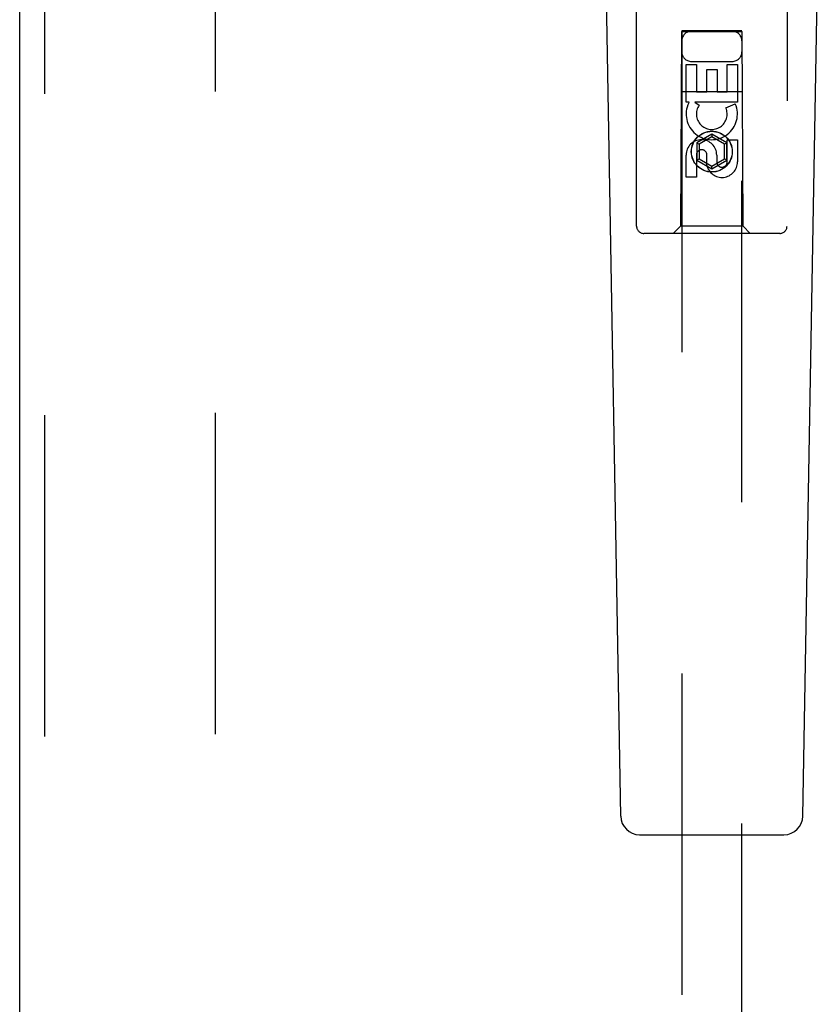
# Model space of a CAD drawing. Header units: inches. Extents: x 0 to 243, y 0 to 157.
# Tile 16 of 37: x 83.46 to 86.78, y 79.44 to 83.54. Entities that reach past the tile are written whole.
import ezdxf

# ---------------------------------------------------------------- set-up
doc = ezdxf.new("R2010")
doc.units = ezdxf.units.IN
doc.header["$LTSCALE"] = 13.357143
doc.header["$MEASUREMENT"] = 0
doc.linetypes.add('HIDDEN', pattern=[0.2, 0.1, -0.1])
doc.layers.add('DEFAULT_2', color=8, linetype='HIDDEN')
doc.layers.add('RIGHTHAND_DOOR_ASSEMBLY', color=7, linetype='CONTINUOUS')

msp = doc.modelspace()

# ---------------------------------------------------------------- linework, layer by layer
at = {"layer": 'DEFAULT_2', "color": 8, "linetype": 'HIDDEN'}
msp.add_line((84.2681, 113.9597), (84.2681, 57.3627), dxfattribs=at)
at = {"layer": 'RIGHTHAND_DOOR_ASSEMBLY', "color": 3, "linetype": 'Continuous'}
msp.add_line((83.4556, 56.5152), (83.4556, 114.8072), dxfattribs=at)
at = {"layer": 'RIGHTHAND_DOOR_ASSEMBLY', "color": 8, "linetype": 'HIDDEN'}
for p, q in [((83.5596, 56.5152), (83.5596, 114.8072)), ((86.0181, 82.6787), (86.0181, 84.5362)), ((86.6431, 84.5362), (86.6431, 82.6787)), ((86.2041, 83.4887), (86.2006, 82.6787)), ((86.2041, 83.4887), (86.4571, 83.4887)), ((86.4556, 83.4906), (86.2056, 83.4906)), ((86.2056, 83.4906), (86.2056, 57.4887)), ((86.4556, 83.4874), (86.2056, 83.4874)), ((86.4556, 57.4887), (86.4556, 83.4906)), ((86.4606, 82.6787), (86.4571, 83.4887)), ((86.224, 83.3508), (86.2664, 83.3508)), ((86.224, 83.1947), (86.224, 83.3508)), ((86.2456, 83.3637), (86.4156, 83.3637)), ((86.2664, 83.3508), (86.2664, 83.2373)), ((86.3099, 83.3295), (86.3523, 83.3295)), ((86.3099, 83.2373), (86.3099, 83.3295)), ((86.3523, 83.3295), (86.3523, 83.2373)), ((86.3948, 83.3508), (86.4372, 83.3508)), ((86.3948, 83.2373), (86.3948, 83.3508)), ((86.4372, 83.3508), (86.4372, 83.1947)), ((86.203, 83.2387), (86.4582, 83.2387)), ((86.2664, 83.2373), (86.3099, 83.2373)), ((86.3523, 83.2373), (86.3948, 83.2373)), ((86.2363, 83.1947), (86.224, 83.1947)), ((86.2345, 83.1912), (86.2363, 83.1947)), ((86.4372, 83.1947), (86.2596, 83.1947)), ((86.2596, 83.1947), (86.2782, 83.1817)), ((86.3891, 83.1703), (86.4282, 83.1873)), ((86.3306, 83.0612), (86.2681, 83.0251)), ((86.3306, 83.0496), (86.2781, 83.0193)), ((86.3306, 83.0612), (86.3306, 83.0496)), ((86.3931, 83.0251), (86.3306, 83.0612)), ((86.3831, 83.0193), (86.3306, 83.0496)), ((86.3948, 83.0384), (86.4372, 83.0384)), ((86.3948, 82.946), (86.3948, 83.0384)), ((86.4372, 83.0384), (86.4372, 82.946)), ((86.2681, 83.0251), (86.2681, 82.9529)), ((86.2681, 83.0251), (86.2781, 83.0193)), ((86.2781, 83.0193), (86.2781, 82.9587)), ((86.3931, 83.0251), (86.3831, 83.0193)), ((86.3831, 82.9587), (86.3831, 83.0193)), ((86.3931, 82.9529), (86.3931, 83.0251)), ((86.224, 82.8821), (86.224, 82.9746)), ((86.2664, 82.9746), (86.2664, 82.8821)), ((86.2681, 82.9529), (86.2781, 82.9587)), ((86.2781, 82.9587), (86.3306, 82.9284)), ((86.3099, 82.9322), (86.3099, 82.9785)), ((86.3306, 82.9284), (86.3831, 82.9587)), ((86.3509, 82.9746), (86.3509, 82.9461)), ((86.3931, 82.9529), (86.3831, 82.9587)), ((86.2681, 82.9529), (86.3306, 82.9168)), ((86.3306, 82.9168), (86.3931, 82.9529)), ((86.3306, 82.9168), (86.3306, 82.9284)), ((86.2664, 82.8821), (86.224, 82.8821)), ((86.2006, 82.6787), (86.1706, 82.6487)), ((86.4606, 82.6787), (86.2006, 82.6787)), ((86.4606, 82.6787), (86.4906, 82.6487)), ((86.6131, 82.6487), (86.0481, 82.6487))]:
    msp.add_line(p, q, dxfattribs=at)
at = {"layer": 'RIGHTHAND_DOOR_ASSEMBLY', "color": 7, "linetype": 'Continuous'}
for p, q in [((85.9521, 80.2268), (85.8798, 84.3661)), ((86.7091, 80.2268), (86.7813, 84.3661)), ((86.0308, 80.1494), (86.6304, 80.1494))]:
    msp.add_line(p, q, dxfattribs=at)
at = {"layer": 'RIGHTHAND_DOOR_ASSEMBLY', "color": 8, "linetype": 'HIDDEN'}
for radius in [0.085, 0.0845]:
    msp.add_circle((86.3306, 82.9887), radius, dxfattribs=at)
for centre, radius, start, end in [((86.2456, 83.4487), 0.04, 90, 180), ((86.4156, 83.4487), 0.04, 0, 90), ((86.2456, 83.4037), 0.04, 180, 270), ((86.4156, 83.4037), 0.04, 270, 360), ((86.3305, 83.1449), 0.1065, 154.2636, 23.4027), ((86.3305, 83.1449), 0.0639, 144.8895, 23.4026), ((86.2875, 82.9746), 0.0635, 0, 180), ((86.2884, 82.9746), 0.0219, 10.307, 180), ((86.3728, 82.9459), 0.0644, 192.2995, 0.0775), ((86.3728, 82.946), 0.0219, 179.9011, 360), ((86.0481, 82.6787), 0.03, 180, 270), ((86.6131, 82.6787), 0.03, 270, 360)]:
    msp.add_arc(centre, radius, start, end, dxfattribs=at)
at = {"layer": 'RIGHTHAND_DOOR_ASSEMBLY', "color": 7, "linetype": 'Continuous'}
for centre, start, end in [((86.0308, 80.2281), 181, 270), ((86.6304, 80.2281), 270, 359)]:
    msp.add_arc(centre, 0.0787, start, end, dxfattribs=at)

doc.saveas('drawing.dxf')
